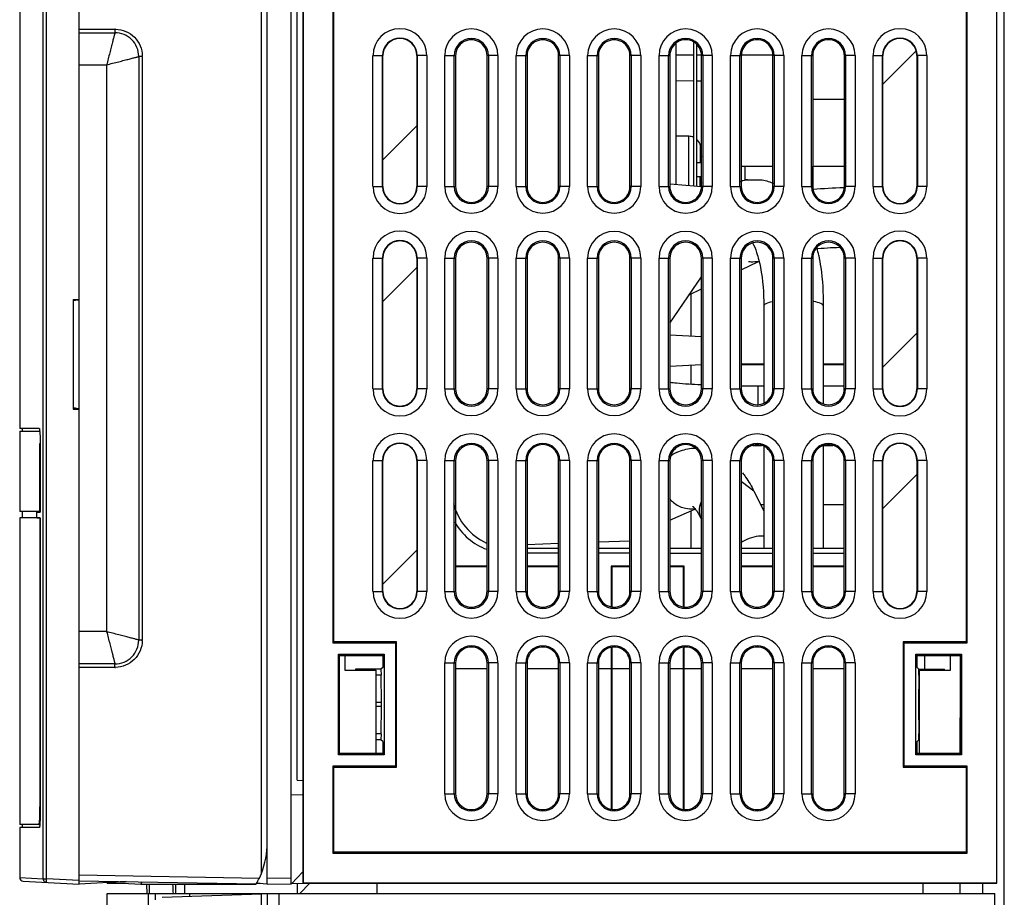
# Model space of a CAD drawing. Header units: millimetres. Extents: x 0 to 1300, y 0 to 1100.
# Tile 29 of 35: x 757 to 840, y 455 to 528. Entities that reach past the tile are written whole.
import ezdxf

# ---------------------------------------------------------------- set-up
doc = ezdxf.new("R2010")
doc.units = ezdxf.units.MM
doc.header["$LTSCALE"] = 71.703704
doc.layers.get('0').update_dxf_attribs({"linetype": 'CONTINUOUS'})
doc.layers.add('00_COMPONENTS', color=7, linetype='CONTINUOUS')

msp = doc.modelspace()

# ---------------------------------------------------------------- linework, layer by layer
at = {"color": 7, "linetype": 'CONTINUOUS'}
for p, q in [((813.973, 525.314), (812.473, 525.314)), ((814.626, 525.314), (814.223, 525.314)), ((820.626, 525.314), (817.991, 525.314)), ((826.638, 521.59), (823.979, 521.59)), ((817.973, 515.99), (820.638, 515.99)), ((823.979, 515.99), (826.638, 515.99)), ((817.973, 499.39), (819.873, 499.39)), ((817.973, 499.34), (819.873, 499.34)), ((824.873, 499.39), (826.634, 499.39)), ((824.873, 499.34), (826.634, 499.34)), ((819.873, 487.54), (819.616, 487.54)), ((826.634, 487.54), (824.873, 487.54)), ((833.373, 474.885), (833.373, 473.689))]:
    msp.add_line(p, q, dxfattribs=at)
at = {"layer": '00_COMPONENTS', "color": 7, "linetype": 'CONTINUOUS'}
for p, q in [((840.073, 389.99), (840.073, 684.99)), ((777.673, 456.592), (777.673, 634.69)), ((778.173, 455.69), (778.173, 634.69)), ((780.173, 455.725), (780.173, 634.69)), ((781.159, 634.77), (781.159, 455.77)), ((781.185, 634.744), (781.185, 455.796)), ((839.432, 455.796), (839.432, 634.744)), ((839.459, 455.77), (839.459, 634.77)), ((780.673, 464.412), (780.673, 633.846)), ((762.373, 455.69), (762.373, 545.69)), ((757.373, 544.844), (757.373, 493.943)), ((783.671, 540.085), (783.671, 475.955)), ((836.946, 475.955), (836.946, 540.085)), ((783.759, 476.043), (783.759, 539.997)), ((836.859, 539.997), (836.859, 476.043)), ((762.373, 527.19), (765.373, 527.19)), ((812.473, 526.303), (812.473, 514.462)), ((813.973, 526.388), (813.973, 514.331)), ((814.223, 526.202), (814.223, 514.309)), ((767.373, 525.19), (767.373, 476.19)), ((787.88, 514.27), (787.88, 525.27)), ((790.737, 525.27), (790.737, 514.27)), ((793.984, 525.26), (793.984, 514.28)), ((796.634, 514.28), (796.634, 525.26)), ((799.984, 525.26), (799.984, 514.28)), ((802.634, 514.28), (802.634, 525.26)), ((805.984, 525.26), (805.984, 514.28)), ((808.634, 514.28), (808.634, 525.26)), ((811.979, 525.26), (811.979, 514.28)), ((814.638, 514.28), (814.638, 525.26)), ((817.979, 525.26), (817.979, 514.28)), ((820.638, 514.28), (820.638, 525.26)), ((823.979, 525.26), (823.979, 514.28)), ((826.638, 514.28), (826.638, 525.26)), ((829.88, 514.27), (829.88, 525.27)), ((832.737, 525.27), (832.737, 514.27)), ((812.473, 523.186), (813.973, 523.16)), ((814.223, 523.156), (814.638, 523.149)), ((813.571, 518.49), (812.473, 518.49)), ((814.558, 517.69), (814.515, 517.817)), ((814.569, 517.651), (814.558, 517.69)), ((814.599, 517.541), (814.569, 517.651)), ((814.638, 517.397), (814.599, 517.541)), ((814.223, 516.29), (814.635, 516.29)), ((814.638, 516.708), (814.559, 516.708)), ((818.273, 515.99), (818.273, 514.846)), ((823.989, 514.28), (823.989, 515.99)), ((811.999, 514.504), (814.637, 514.273)), ((814.635, 515.09), (814.223, 515.09)), ((814.638, 514.671), (814.559, 514.671)), ((817.979, 514.776), (818.507, 514.846)), ((818.507, 514.846), (819.741, 514.824)), ((823.956, 514.016), (824.003, 514.02)), ((787.88, 497.27), (787.88, 508.27)), ((790.737, 508.27), (790.737, 497.27)), ((793.984, 508.26), (793.984, 497.28)), ((796.634, 497.28), (796.634, 508.26)), ((799.984, 508.26), (799.984, 497.28)), ((802.634, 497.28), (802.634, 508.26)), ((805.984, 508.26), (805.984, 497.28)), ((808.634, 497.28), (808.634, 508.26)), ((811.984, 508.26), (811.984, 497.28)), ((814.634, 497.28), (814.634, 508.26)), ((817.984, 508.26), (817.984, 497.28)), ((817.984, 507.277), (819.435, 507.974)), ((820.634, 497.28), (820.634, 508.26)), ((823.984, 508.26), (823.984, 497.28)), ((826.634, 497.28), (826.634, 508.26)), ((829.88, 497.27), (829.88, 508.27)), ((832.737, 508.27), (832.737, 497.27)), ((811.984, 502.795), (814.634, 506.694)), ((813.601, 505.174), (814.634, 505.67)), ((761.873, 504.795), (762.373, 504.796)), ((761.873, 504.795), (761.873, 495.584)), ((762.02, 504.69), (761.873, 504.69)), ((762.198, 504.744), (762.373, 504.744)), ((813.773, 501.723), (813.773, 505.257)), ((762.328, 504.212), (762.328, 496.167)), ((762.373, 504.212), (762.328, 504.212)), ((819.873, 504.243), (819.873, 496.108)), ((824.873, 504.243), (824.873, 496.046)), ((811.984, 501.817), (814.634, 501.678)), ((814.634, 499.301), (811.984, 499.162)), ((813.773, 497.691), (813.773, 499.256)), ((819.373, 497.527), (819.873, 497.527)), ((824.873, 497.527), (826.634, 497.527)), ((761.873, 495.69), (762.02, 495.69)), ((761.873, 495.584), (762.373, 495.583)), ((762.198, 495.636), (762.373, 495.635)), ((762.373, 496.167), (762.328, 496.167)), ((757.398, 493.943), (757.373, 493.943)), ((757.373, 493.74), (757.373, 486.99)), ((757.373, 493.74), (759.056, 493.74)), ((759.021, 493.943), (757.398, 493.943)), ((757.573, 493.94), (757.573, 493.74)), ((759.078, 486.99), (759.078, 492.692)), ((759.092, 492.692), (759.092, 486.936)), ((819.373, 492.527), (819.676, 492.527)), ((819.873, 492.431), (819.873, 483.89)), ((824.873, 492.527), (825.676, 492.527)), ((824.873, 492.494), (824.873, 483.89)), ((787.88, 480.27), (787.88, 491.27)), ((790.737, 491.27), (790.737, 480.27)), ((793.984, 491.26), (793.984, 480.28)), ((796.634, 480.28), (796.634, 491.26)), ((799.984, 491.26), (799.984, 480.28)), ((802.634, 480.28), (802.634, 491.26)), ((805.984, 491.26), (805.984, 480.28)), ((808.634, 480.28), (808.634, 491.26)), ((811.984, 491.26), (811.984, 480.28)), ((812.093, 491.753), (812.595, 491.968)), ((814.634, 480.28), (814.634, 491.26)), ((817.984, 491.26), (817.984, 480.28)), ((820.634, 480.28), (820.634, 491.26)), ((823.984, 491.26), (823.984, 480.28)), ((826.634, 480.28), (826.634, 491.26)), ((829.88, 480.27), (829.88, 491.27)), ((832.737, 491.27), (832.737, 480.27)), ((819.041, 488.692), (819.873, 487.025)), ((811.984, 486.266), (814.082, 487.166)), ((759.078, 486.99), (757.373, 486.99)), ((757.373, 486.44), (757.373, 460.69)), ((759.078, 486.44), (757.373, 486.44)), ((757.573, 486.99), (757.573, 486.44)), ((758.818, 486.443), (758.818, 486.936)), ((758.818, 486.936), (759.092, 486.936)), ((758.818, 486.443), (759.092, 486.443)), ((759.078, 486.44), (759.078, 462.19)), ((759.092, 486.443), (759.092, 461.687)), ((813.773, 483.89), (813.773, 487.033)), ((814.568, 486.458), (814.634, 486.325)), ((799.984, 484.224), (802.634, 484.317)), ((799.984, 483.89), (802.634, 483.89)), ((805.984, 484.434), (808.634, 484.526)), ((805.984, 483.89), (808.634, 483.89)), ((811.984, 483.89), (814.634, 483.89)), ((817.984, 483.89), (820.634, 483.89)), ((823.984, 483.89), (826.634, 483.89)), ((799.984, 483.514), (802.634, 483.51)), ((805.984, 483.505), (808.634, 483.501)), ((811.984, 483.495), (814.634, 483.491)), ((817.984, 483.486), (820.634, 483.482)), ((823.984, 483.477), (826.634, 483.473)), ((796.634, 482.39), (793.984, 482.39)), ((796.634, 482.346), (793.984, 482.346)), ((802.634, 482.39), (799.984, 482.39)), ((802.634, 482.346), (799.984, 482.346)), ((808.634, 482.39), (807.063, 482.39)), ((807.063, 482.39), (807.063, 478.978)), ((808.634, 482.346), (807.107, 482.346)), ((807.107, 482.346), (807.107, 478.978)), ((813.183, 482.39), (811.984, 482.39)), ((813.14, 482.346), (811.984, 482.346)), ((813.14, 478.978), (813.14, 482.346)), ((813.183, 478.978), (813.183, 482.39)), ((820.634, 482.39), (817.984, 482.39)), ((820.634, 482.346), (817.984, 482.346)), ((826.634, 482.39), (823.984, 482.39)), ((826.634, 482.346), (823.984, 482.346)), ((783.759, 476.043), (783.671, 475.955)), ((783.671, 475.955), (788.944, 475.955)), ((789.031, 476.043), (783.759, 476.043)), ((789.031, 476.043), (788.944, 475.955)), ((788.944, 475.955), (788.944, 465.585)), ((789.031, 465.497), (789.031, 476.043)), ((807.063, 475.562), (807.063, 461.978)), ((807.107, 475.562), (807.107, 461.978)), ((813.14, 461.978), (813.14, 475.562)), ((813.183, 461.978), (813.183, 475.562)), ((836.859, 476.043), (831.586, 476.043)), ((831.586, 476.043), (831.674, 475.955)), ((831.586, 476.043), (831.586, 465.497)), ((831.674, 475.955), (836.946, 475.955)), ((831.674, 465.585), (831.674, 475.955)), ((836.859, 476.043), (836.946, 475.955)), ((784.243, 474.885), (784.139, 474.99)), ((784.139, 466.55), (784.139, 474.99)), ((784.139, 474.99), (787.979, 474.99)), ((784.243, 466.655), (784.243, 474.885)), ((784.243, 474.885), (787.874, 474.885)), ((784.689, 474.885), (784.689, 473.655)), ((787.874, 474.885), (787.979, 474.99)), ((787.874, 474.885), (787.874, 473.885)), ((787.979, 474.99), (787.979, 466.55)), ((832.639, 474.99), (836.479, 474.99)), ((832.743, 474.885), (832.639, 474.99)), ((832.639, 466.55), (832.639, 474.99)), ((832.743, 474.885), (836.374, 474.885)), ((832.743, 473.885), (832.743, 474.885)), ((835.558, 473.655), (835.558, 474.885)), ((836.374, 474.885), (836.479, 474.99)), ((836.374, 474.885), (836.374, 466.655)), ((836.479, 474.99), (836.479, 466.55)), ((765.373, 474.19), (762.373, 474.19)), ((787.874, 473.885), (787.716, 473.728)), ((793.984, 474.26), (793.984, 463.28)), ((796.634, 463.28), (796.634, 474.26)), ((799.984, 474.26), (799.984, 463.28)), ((802.634, 463.28), (802.634, 474.26)), ((805.984, 474.26), (805.984, 463.28)), ((808.634, 463.28), (808.634, 474.26)), ((811.984, 474.26), (811.984, 463.28)), ((814.634, 463.28), (814.634, 474.26)), ((817.984, 474.26), (817.984, 463.28)), ((820.634, 463.28), (820.634, 474.26)), ((823.984, 474.26), (823.984, 463.28)), ((826.634, 463.28), (826.634, 474.26)), ((832.743, 473.885), (832.901, 473.728)), ((784.689, 473.655), (787.289, 473.655)), ((785.569, 473.728), (785.567, 473.689)), ((787.716, 473.728), (785.569, 473.728)), ((787.289, 473.655), (787.289, 466.655)), ((787.737, 473.228), (787.323, 473.228)), ((787.716, 473.728), (787.737, 473.228)), ((787.758, 470.944), (787.737, 473.228)), ((832.881, 473.228), (832.859, 470.944)), ((832.881, 473.228), (832.901, 473.728)), ((832.881, 473.228), (832.923, 473.228)), ((832.901, 473.728), (835.049, 473.728)), ((832.958, 473.655), (835.558, 473.655)), ((832.958, 466.655), (832.958, 473.655)), ((835.05, 473.689), (835.049, 473.728)), ((787.737, 468.312), (787.758, 470.596)), ((832.859, 470.596), (832.881, 468.312)), ((836.373, 466.655), (836.373, 469.663)), ((787.737, 468.312), (787.323, 468.312)), ((787.737, 468.312), (787.716, 467.812)), ((832.881, 468.312), (832.923, 468.312)), ((832.901, 467.812), (832.881, 468.312)), ((787.716, 467.812), (787.323, 467.812)), ((787.874, 467.655), (787.716, 467.812)), ((787.874, 467.655), (787.874, 466.655)), ((832.743, 467.655), (832.901, 467.812)), ((832.743, 466.655), (832.743, 467.655)), ((832.901, 467.812), (832.923, 467.812)), ((784.243, 466.655), (784.139, 466.55)), ((787.979, 466.55), (784.139, 466.55)), ((787.874, 466.655), (784.243, 466.655)), ((787.323, 466.69), (787.874, 466.69)), ((787.874, 466.655), (787.979, 466.55)), ((832.743, 466.655), (832.639, 466.55)), ((836.479, 466.55), (832.639, 466.55)), ((832.743, 466.69), (832.923, 466.69)), ((836.374, 466.655), (832.743, 466.655)), ((836.374, 466.655), (836.479, 466.55)), ((783.759, 465.497), (783.671, 465.585)), ((788.944, 465.585), (783.671, 465.585)), ((783.671, 465.585), (783.671, 458.282)), ((783.759, 465.497), (789.031, 465.497)), ((783.759, 458.37), (783.759, 465.497)), ((789.031, 465.497), (788.944, 465.585)), ((831.586, 465.497), (831.674, 465.585)), ((831.586, 465.497), (836.859, 465.497)), ((836.946, 465.585), (831.674, 465.585)), ((836.859, 465.497), (836.946, 465.585)), ((836.859, 465.497), (836.859, 458.37)), ((836.946, 458.282), (836.946, 465.585)), ((780.673, 464.412), (781.159, 464.403)), ((781.159, 463.155), (780.173, 463.19)), ((759.063, 460.69), (757.373, 460.69)), ((757.573, 460.69), (757.573, 460.44)), ((757.373, 460.436), (757.373, 456.235)), ((757.398, 460.436), (757.373, 460.436)), ((759.021, 460.436), (757.398, 460.436)), ((783.759, 458.37), (783.671, 458.282)), ((783.671, 458.282), (836.946, 458.282)), ((836.859, 458.37), (783.759, 458.37)), ((836.859, 458.37), (836.946, 458.282)), ((777.504, 456.201), (777.673, 456.592)), ((781.159, 456.726), (780.207, 455.725)), ((757.658, 455.937), (762.373, 455.69)), ((762.373, 455.965), (777.245, 455.706)), ((766.321, 455.896), (762.373, 455.69)), ((764.717, 455.812), (764.717, 455.731)), ((766.244, 455.731), (764.717, 455.731)), ((764.966, 455.825), (767.558, 455.69)), ((767.625, 455.874), (767.558, 455.69)), ((767.558, 455.69), (777.236, 455.69)), ((768.073, 454.887), (768.051, 455.69)), ((773.373, 455.69), (773.373, 455.773)), ((778.138, 455.692), (777.248, 455.755)), ((777.581, 455.731), (777.259, 455.731)), ((778.173, 455.69), (780.173, 455.725)), ((781.739, 455.752), (780.207, 455.725)), ((780.673, 455.731), (780.673, 454.89)), ((780.892, 454.89), (781.757, 455.77)), ((781.159, 455.77), (781.185, 455.796)), ((781.159, 455.77), (839.459, 455.77)), ((781.185, 455.796), (839.432, 455.796)), ((787.359, 455.77), (787.361, 454.89)), ((833.257, 454.89), (833.259, 455.77)), ((836.373, 454.89), (836.373, 455.77)), ((838.273, 454.89), (838.273, 455.77)), ((839.459, 455.77), (839.432, 455.796)), ((764.715, 405.89), (764.715, 454.89)), ((764.715, 454.89), (839.273, 454.89)), ((769.352, 454.581), (777.675, 454.872)), ((777.675, 402.89), (777.675, 454.872)), ((778.175, 403.69), (778.175, 454.89)), ((839.273, 389.99), (839.273, 454.89))]:
    msp.add_line(p, q, dxfattribs=at)
at = {"layer": '00_COMPONENTS', "color": 9, "linetype": 'CONTINUOUS'}
for p, q in [((759.347, 456.133), (759.347, 544.946)), ((759.631, 456.133), (759.631, 544.946)), ((762.373, 527.49), (765.373, 527.489)), ((765.373, 527.489), (765.373, 527.19)), ((767.673, 525.19), (767.373, 525.19)), ((767.673, 525.19), (767.673, 476.19)), ((787.048, 514.27), (787.048, 525.27)), ((787.048, 525.27), (787.88, 525.27)), ((787.848, 514.27), (787.848, 525.27)), ((791.569, 525.27), (790.737, 525.27)), ((790.769, 525.27), (790.769, 514.27)), ((791.569, 525.27), (791.569, 514.27)), ((793.076, 514.27), (793.076, 525.27)), ((793.076, 525.27), (793.873, 525.27)), ((793.873, 514.27), (793.873, 525.27)), ((793.873, 525.27), (793.984, 525.26)), ((796.745, 525.27), (796.634, 525.26)), ((796.745, 525.27), (796.745, 514.27)), ((797.542, 525.27), (796.745, 525.27)), ((797.542, 525.27), (797.542, 514.27)), ((799.076, 514.27), (799.076, 525.27)), ((799.076, 525.27), (799.873, 525.27)), ((799.873, 514.27), (799.873, 525.27)), ((799.873, 525.27), (799.984, 525.26)), ((802.745, 525.27), (802.634, 525.26)), ((802.745, 525.27), (802.745, 514.27)), ((803.542, 525.27), (802.745, 525.27)), ((803.542, 525.27), (803.542, 514.27)), ((805.076, 514.27), (805.076, 525.27)), ((805.076, 525.27), (805.873, 525.27)), ((805.873, 514.27), (805.873, 525.27)), ((805.873, 525.27), (805.984, 525.26)), ((808.745, 525.27), (808.634, 525.26)), ((808.745, 525.27), (808.745, 514.27)), ((809.542, 525.27), (808.745, 525.27)), ((809.542, 525.27), (809.542, 514.27)), ((811.076, 514.27), (811.076, 525.27)), ((811.076, 525.27), (811.873, 525.27)), ((811.873, 514.27), (811.873, 525.27)), ((811.873, 525.27), (811.979, 525.26)), ((814.745, 525.27), (814.638, 525.26)), ((814.745, 525.27), (814.745, 514.27)), ((815.542, 525.27), (814.745, 525.27)), ((815.542, 525.27), (815.542, 514.27)), ((817.076, 514.27), (817.076, 525.27)), ((817.076, 525.27), (817.873, 525.27)), ((817.873, 514.27), (817.873, 525.27)), ((817.873, 525.27), (817.979, 525.26)), ((820.745, 525.27), (820.638, 525.26)), ((820.745, 525.27), (820.745, 514.27)), ((821.542, 525.27), (820.745, 525.27)), ((821.542, 525.27), (821.542, 514.27)), ((823.076, 514.27), (823.076, 525.27)), ((823.076, 525.27), (823.873, 525.27)), ((823.873, 514.27), (823.873, 525.27)), ((823.873, 525.27), (823.979, 525.26)), ((826.745, 525.27), (826.638, 525.26)), ((826.745, 525.27), (826.745, 514.27)), ((827.542, 525.27), (826.745, 525.27)), ((827.542, 525.27), (827.542, 514.27)), ((829.048, 514.27), (829.048, 525.27)), ((829.048, 525.27), (829.88, 525.27)), ((829.848, 514.27), (829.848, 525.27)), ((833.569, 525.27), (832.737, 525.27)), ((832.769, 525.27), (832.769, 514.27)), ((833.569, 525.27), (833.569, 514.27)), ((762.373, 524.49), (764.673, 524.49)), ((764.673, 524.49), (764.673, 476.89)), ((813.571, 514.366), (813.571, 518.49)), ((814.515, 517.817), (814.515, 516.29)), ((814.569, 516.799), (814.638, 516.799)), ((814.515, 514.283), (814.515, 515.09)), ((814.569, 514.58), (814.638, 514.58)), ((787.048, 514.27), (787.88, 514.27)), ((791.569, 514.27), (790.737, 514.27)), ((793.076, 514.27), (793.873, 514.27)), ((793.873, 514.27), (793.984, 514.28)), ((796.745, 514.27), (796.634, 514.28)), ((797.542, 514.27), (796.745, 514.27)), ((799.076, 514.27), (799.873, 514.27)), ((799.873, 514.27), (799.984, 514.28)), ((802.745, 514.27), (802.634, 514.28)), ((803.542, 514.27), (802.745, 514.27)), ((805.076, 514.27), (805.873, 514.27)), ((805.873, 514.27), (805.984, 514.28)), ((808.745, 514.27), (808.634, 514.28)), ((809.542, 514.27), (808.745, 514.27)), ((811.076, 514.27), (811.873, 514.27)), ((811.873, 514.27), (811.979, 514.28)), ((814.745, 514.27), (814.638, 514.28)), ((815.542, 514.27), (814.745, 514.27)), ((817.076, 514.27), (817.873, 514.27)), ((817.873, 514.27), (817.979, 514.28)), ((820.745, 514.27), (820.638, 514.28)), ((821.542, 514.27), (820.745, 514.27)), ((823.076, 514.27), (823.873, 514.27)), ((823.873, 514.27), (823.979, 514.28)), ((826.745, 514.27), (826.638, 514.28)), ((827.542, 514.27), (826.745, 514.27)), ((829.048, 514.27), (829.88, 514.27)), ((833.569, 514.27), (832.737, 514.27)), ((787.048, 497.27), (787.048, 508.27)), ((787.048, 508.27), (787.88, 508.27)), ((787.848, 497.27), (787.848, 508.27)), ((791.569, 508.27), (790.737, 508.27)), ((790.769, 508.27), (790.769, 497.27)), ((791.569, 508.27), (791.569, 497.27)), ((793.076, 497.27), (793.076, 508.27)), ((793.076, 508.27), (793.873, 508.27)), ((793.873, 497.27), (793.873, 508.27)), ((793.873, 508.27), (793.984, 508.26)), ((796.745, 508.27), (796.634, 508.26)), ((796.745, 508.27), (796.745, 497.27)), ((797.542, 508.27), (796.745, 508.27)), ((797.542, 508.27), (797.542, 497.27)), ((799.076, 497.27), (799.076, 508.27)), ((799.076, 508.27), (799.873, 508.27)), ((799.873, 497.27), (799.873, 508.27)), ((799.873, 508.27), (799.984, 508.26)), ((802.745, 508.27), (802.634, 508.26)), ((802.745, 508.27), (802.745, 497.27)), ((803.542, 508.27), (802.745, 508.27)), ((803.542, 508.27), (803.542, 497.27)), ((805.076, 497.27), (805.076, 508.27)), ((805.076, 508.27), (805.873, 508.27)), ((805.873, 497.27), (805.873, 508.27)), ((805.873, 508.27), (805.984, 508.26)), ((808.745, 508.27), (808.634, 508.26)), ((808.745, 508.27), (808.745, 497.27)), ((809.542, 508.27), (808.745, 508.27)), ((809.542, 508.27), (809.542, 497.27)), ((811.076, 497.27), (811.076, 508.27)), ((811.076, 508.27), (811.873, 508.27)), ((811.873, 497.27), (811.873, 508.27)), ((811.873, 508.27), (811.984, 508.26)), ((814.745, 508.27), (814.634, 508.26)), ((814.745, 508.27), (814.745, 497.27)), ((815.542, 508.27), (814.745, 508.27)), ((815.542, 508.27), (815.542, 497.27)), ((817.076, 508.27), (817.873, 508.27)), ((817.076, 497.27), (817.076, 508.27)), ((817.873, 508.27), (817.984, 508.26)), ((817.873, 497.27), (817.873, 508.27)), ((820.745, 508.27), (820.634, 508.26)), ((821.542, 508.27), (820.745, 508.27)), ((820.745, 508.27), (820.745, 497.27)), ((821.542, 508.27), (821.542, 497.27)), ((823.076, 508.27), (823.873, 508.27)), ((823.076, 497.27), (823.076, 508.27)), ((823.873, 508.27), (823.984, 508.26)), ((823.873, 497.27), (823.873, 508.27)), ((826.745, 508.27), (826.634, 508.26)), ((827.542, 508.27), (826.745, 508.27)), ((826.745, 508.27), (826.745, 497.27)), ((827.542, 508.27), (827.542, 497.27)), ((829.048, 508.27), (829.88, 508.27)), ((829.048, 497.27), (829.048, 508.27)), ((829.848, 497.27), (829.848, 508.27)), ((833.569, 508.27), (832.737, 508.27)), ((832.769, 508.27), (832.769, 497.27)), ((833.569, 508.27), (833.569, 497.27)), ((787.048, 497.27), (787.88, 497.27)), ((791.569, 497.27), (790.737, 497.27)), ((793.076, 497.27), (793.873, 497.27)), ((793.873, 497.27), (793.984, 497.28)), ((796.745, 497.27), (796.634, 497.28)), ((797.542, 497.27), (796.745, 497.27)), ((799.076, 497.27), (799.873, 497.27)), ((799.873, 497.27), (799.984, 497.28)), ((802.745, 497.27), (802.634, 497.28)), ((803.542, 497.27), (802.745, 497.27)), ((805.076, 497.27), (805.873, 497.27)), ((805.873, 497.27), (805.984, 497.28)), ((808.745, 497.27), (808.634, 497.28)), ((809.542, 497.27), (808.745, 497.27)), ((811.076, 497.27), (811.873, 497.27)), ((811.873, 497.27), (811.984, 497.28)), ((814.745, 497.27), (814.634, 497.28)), ((815.542, 497.27), (814.745, 497.27)), ((817.076, 497.27), (817.873, 497.27)), ((817.873, 497.27), (817.984, 497.28)), ((819.373, 497.527), (819.373, 495.978)), ((820.745, 497.27), (820.634, 497.28)), ((821.542, 497.27), (820.745, 497.27)), ((823.076, 497.27), (823.873, 497.27)), ((823.873, 497.27), (823.984, 497.28)), ((826.745, 497.27), (826.634, 497.28)), ((827.542, 497.27), (826.745, 497.27)), ((829.048, 497.27), (829.88, 497.27)), ((833.569, 497.27), (832.737, 497.27)), ((819.373, 492.562), (819.373, 492.527)), ((787.048, 480.27), (787.048, 491.27)), ((787.048, 491.27), (787.88, 491.27)), ((787.848, 480.27), (787.848, 491.27)), ((791.569, 491.27), (790.737, 491.27)), ((790.769, 491.27), (790.769, 480.27)), ((791.569, 491.27), (791.569, 480.27)), ((793.076, 480.27), (793.076, 491.27)), ((793.076, 491.27), (793.873, 491.27)), ((793.873, 480.27), (793.873, 491.27)), ((793.873, 491.27), (793.984, 491.26)), ((796.745, 491.27), (796.634, 491.26)), ((796.745, 491.27), (796.745, 480.27)), ((797.542, 491.27), (796.745, 491.27)), ((797.542, 491.27), (797.542, 480.27)), ((799.076, 480.27), (799.076, 491.27)), ((799.076, 491.27), (799.873, 491.27)), ((799.873, 480.27), (799.873, 491.27)), ((799.873, 491.27), (799.984, 491.26)), ((802.745, 491.27), (802.634, 491.26)), ((802.745, 491.27), (802.745, 480.27)), ((803.542, 491.27), (802.745, 491.27)), ((803.542, 491.27), (803.542, 480.27)), ((805.076, 491.27), (805.873, 491.27)), ((805.076, 480.27), (805.076, 491.27)), ((805.873, 491.27), (805.984, 491.26)), ((805.873, 480.27), (805.873, 491.27)), ((808.745, 491.27), (808.634, 491.26)), ((809.542, 491.27), (808.745, 491.27)), ((808.745, 491.27), (808.745, 480.27)), ((809.542, 491.27), (809.542, 480.27)), ((811.076, 491.27), (811.873, 491.27)), ((811.076, 480.27), (811.076, 491.27)), ((811.873, 491.27), (811.984, 491.26)), ((811.873, 480.27), (811.873, 491.27)), ((814.745, 491.27), (814.634, 491.26)), ((815.542, 491.27), (814.745, 491.27)), ((814.745, 491.27), (814.745, 480.27)), ((815.542, 491.27), (815.542, 480.27)), ((817.076, 491.27), (817.873, 491.27)), ((817.076, 480.27), (817.076, 491.27)), ((817.873, 491.27), (817.984, 491.26)), ((817.873, 480.27), (817.873, 491.27)), ((820.745, 491.27), (820.634, 491.26)), ((821.542, 491.27), (820.745, 491.27)), ((820.745, 491.27), (820.745, 480.27)), ((821.542, 491.27), (821.542, 480.27)), ((823.076, 491.27), (823.873, 491.27)), ((823.076, 480.27), (823.076, 491.27)), ((823.873, 491.27), (823.984, 491.26)), ((823.873, 480.27), (823.873, 491.27)), ((826.745, 491.27), (826.634, 491.26)), ((827.542, 491.27), (826.745, 491.27)), ((826.745, 491.27), (826.745, 480.27)), ((827.542, 491.27), (827.542, 480.27)), ((829.048, 491.27), (829.88, 491.27)), ((829.048, 480.27), (829.048, 491.27)), ((829.848, 480.27), (829.848, 491.27)), ((833.569, 491.27), (832.737, 491.27)), ((832.769, 491.27), (832.769, 480.27)), ((833.569, 491.27), (833.569, 480.27)), ((819.041, 488.692), (818.088, 489.429)), ((787.048, 480.27), (787.88, 480.27)), ((791.569, 480.27), (790.737, 480.27)), ((793.076, 480.27), (793.873, 480.27)), ((793.873, 480.27), (793.984, 480.28)), ((796.745, 480.27), (796.634, 480.28)), ((797.542, 480.27), (796.745, 480.27)), ((799.076, 480.27), (799.873, 480.27)), ((799.873, 480.27), (799.984, 480.28)), ((802.745, 480.27), (802.634, 480.28)), ((803.542, 480.27), (802.745, 480.27)), ((805.076, 480.27), (805.873, 480.27)), ((805.873, 480.27), (805.984, 480.28)), ((808.745, 480.27), (808.634, 480.28)), ((809.542, 480.27), (808.745, 480.27)), ((811.076, 480.27), (811.873, 480.27)), ((811.873, 480.27), (811.984, 480.28)), ((814.745, 480.27), (814.634, 480.28)), ((815.542, 480.27), (814.745, 480.27)), ((817.076, 480.27), (817.873, 480.27)), ((817.873, 480.27), (817.984, 480.28)), ((820.745, 480.27), (820.634, 480.28)), ((821.542, 480.27), (820.745, 480.27)), ((823.076, 480.27), (823.873, 480.27)), ((823.873, 480.27), (823.984, 480.28)), ((826.745, 480.27), (826.634, 480.28)), ((827.542, 480.27), (826.745, 480.27)), ((829.048, 480.27), (829.88, 480.27)), ((833.569, 480.27), (832.737, 480.27)), ((764.673, 476.89), (762.373, 476.89)), ((767.673, 476.19), (767.373, 476.19)), ((765.373, 473.89), (762.373, 473.89)), ((765.373, 473.89), (765.373, 474.19)), ((793.076, 474.27), (793.873, 474.27)), ((793.076, 463.27), (793.076, 474.27)), ((793.873, 474.27), (793.984, 474.26)), ((793.873, 463.27), (793.873, 474.27)), ((796.745, 474.27), (796.634, 474.26)), ((797.542, 474.27), (796.745, 474.27)), ((796.745, 474.27), (796.745, 463.27)), ((797.542, 474.27), (797.542, 463.27)), ((799.076, 474.27), (799.873, 474.27)), ((799.076, 463.27), (799.076, 474.27)), ((799.873, 474.27), (799.984, 474.26)), ((799.873, 463.27), (799.873, 474.27)), ((802.745, 474.27), (802.634, 474.26)), ((803.542, 474.27), (802.745, 474.27)), ((802.745, 474.27), (802.745, 463.27)), ((803.542, 474.27), (803.542, 463.27)), ((805.076, 474.27), (805.873, 474.27)), ((805.076, 463.27), (805.076, 474.27)), ((805.873, 474.27), (805.984, 474.26)), ((805.873, 463.27), (805.873, 474.27)), ((808.745, 474.27), (808.634, 474.26)), ((809.542, 474.27), (808.745, 474.27)), ((808.745, 474.27), (808.745, 463.27)), ((809.542, 474.27), (809.542, 463.27)), ((811.076, 474.27), (811.873, 474.27)), ((811.076, 463.27), (811.076, 474.27)), ((811.873, 474.27), (811.984, 474.26)), ((811.873, 463.27), (811.873, 474.27)), ((814.745, 474.27), (814.634, 474.26)), ((815.542, 474.27), (814.745, 474.27)), ((814.745, 474.27), (814.745, 463.27)), ((815.542, 474.27), (815.542, 463.27)), ((817.076, 474.27), (817.873, 474.27)), ((817.076, 463.27), (817.076, 474.27)), ((817.873, 474.27), (817.984, 474.26)), ((817.873, 463.27), (817.873, 474.27)), ((820.745, 474.27), (820.634, 474.26)), ((821.542, 474.27), (820.745, 474.27)), ((820.745, 474.27), (820.745, 463.27)), ((821.542, 474.27), (821.542, 463.27)), ((823.076, 474.27), (823.873, 474.27)), ((823.076, 463.27), (823.076, 474.27)), ((823.873, 474.27), (823.984, 474.26)), ((823.873, 463.27), (823.873, 474.27)), ((826.745, 474.27), (826.634, 474.26)), ((827.542, 474.27), (826.745, 474.27)), ((826.745, 474.27), (826.745, 463.27)), ((827.542, 474.27), (827.542, 463.27)), ((787.758, 470.944), (787.323, 470.944)), ((787.758, 470.596), (787.323, 470.596)), ((832.859, 470.944), (832.923, 470.944)), ((832.859, 470.596), (832.923, 470.596)), ((793.076, 463.27), (793.873, 463.27)), ((793.873, 463.27), (793.984, 463.28)), ((796.745, 463.27), (796.634, 463.28)), ((797.542, 463.27), (796.745, 463.27)), ((799.076, 463.27), (799.873, 463.27)), ((799.873, 463.27), (799.984, 463.28)), ((802.745, 463.27), (802.634, 463.28)), ((803.542, 463.27), (802.745, 463.27)), ((805.076, 463.27), (805.873, 463.27)), ((805.873, 463.27), (805.984, 463.28)), ((808.745, 463.27), (808.634, 463.28)), ((809.542, 463.27), (808.745, 463.27)), ((811.076, 463.27), (811.873, 463.27)), ((811.873, 463.27), (811.984, 463.28)), ((814.745, 463.27), (814.634, 463.28)), ((815.542, 463.27), (814.745, 463.27)), ((817.076, 463.27), (817.873, 463.27)), ((817.873, 463.27), (817.984, 463.28)), ((820.745, 463.27), (820.634, 463.28)), ((821.542, 463.27), (820.745, 463.27)), ((823.076, 463.27), (823.873, 463.27)), ((823.873, 463.27), (823.984, 463.28)), ((826.745, 463.27), (826.634, 463.28)), ((827.542, 463.27), (826.745, 463.27)), ((757.373, 456.236), (759.347, 456.133)), ((759.347, 456.133), (759.631, 456.133)), ((762.373, 455.989), (759.631, 456.133)), ((762.373, 456.465), (777.504, 456.201)), ((770.502, 454.895), (770.484, 455.69)), ((771.254, 454.89), (771.235, 455.69)), ((778.173, 456.19), (780.173, 456.225)), ((768.167, 454.89), (768.167, 452.942)), ((768.777, 454.367), (768.777, 454.89)), ((771.667, 454.662), (771.667, 454.89)), ((779.175, 404.89), (779.175, 454.89))]:
    msp.add_line(p, q, dxfattribs=at)
at = {"layer": '00_COMPONENTS', "color": 2, "linetype": 'CONTINUOUS'}
for p, q in [((829.88, 522.868), (832.676, 525.664)), ((787.88, 516.506), (790.737, 519.363)), ((831.838, 512.946), (832.62, 513.728)), ((787.88, 504.627), (790.737, 507.484)), ((829.88, 499.109), (832.737, 501.966)), ((829.88, 487.23), (832.737, 490.087)), ((787.88, 480.868), (790.737, 483.725))]:
    msp.add_line(p, q, dxfattribs=at)
at = {"layer": '00_COMPONENTS', "color": 4, "linetype": 'CONTINUOUS'}
for p, q in [((796.634, 473.77), (793.984, 473.77)), ((802.634, 473.77), (799.984, 473.77)), ((808.634, 473.77), (805.984, 473.77)), ((814.634, 473.77), (811.984, 473.77)), ((820.634, 473.77), (817.984, 473.77)), ((826.634, 473.77), (823.984, 473.77))]:
    msp.add_line(p, q, dxfattribs=at)
at = {"layer": '00_COMPONENTS', "color": 9, "linetype": 'CONTINUOUS'}
for centre, radius, start, end in [((765.373, 525.235), 2.254, 88.5088, 89.98241), ((789.309, 525.27), 2.26, 0, 180), ((795.309, 525.27), 2.233, 0.00125, 179.99875), ((801.309, 525.27), 2.233, 0.00125, 179.99875), ((807.309, 525.27), 2.233, 0.00125, 179.99875), ((813.309, 525.27), 2.233, 0.00198, 179.99802), ((819.309, 525.27), 2.233, 0.00198, 179.99802), ((825.309, 525.27), 2.233, 0.00198, 179.99802), ((831.309, 525.27), 2.26, 0, 180), ((789.309, 525.27), 1.46, 0, 180), ((795.309, 525.27), 1.436, 0.00168, 179.99832), ((801.309, 525.27), 1.436, 0.00168, 179.99832), ((807.309, 525.27), 1.436, 0.00168, 179.99832), ((813.309, 525.27), 1.436, 0.00266, 179.99734), ((819.309, 525.27), 1.436, 0.00266, 179.99734), ((825.309, 525.27), 1.436, 0.00266, 179.99734), ((831.309, 525.27), 1.46, 0, 180), ((765.387, 525.189), 2.286, 0.00397, 1.17999), ((818.8, 512.729), 2.139, 113.10492, 116.66037), ((818.785, 512.762), 2.102, 97.61703, 113.09921), ((789.309, 514.27), 2.26, 180, 360), ((789.309, 514.27), 1.46, 180, 360), ((795.309, 514.27), 2.233, 180.00125, 359.99875), ((795.309, 514.27), 1.436, 180.00168, 359.99832), ((801.309, 514.27), 2.233, 180.00125, 359.99875), ((801.309, 514.27), 1.436, 180.00168, 359.99832), ((807.309, 514.27), 2.233, 180.00125, 359.99875), ((807.309, 514.27), 1.436, 180.00168, 359.99832), ((813.309, 514.27), 2.233, 180.00198, 359.99802), ((813.309, 514.27), 1.436, 180.00266, 359.99734), ((819.309, 514.27), 2.233, 180.00198, 359.99802), ((819.309, 514.27), 1.436, 180.00266, 359.99734), ((825.309, 514.27), 2.233, 180.00198, 359.99802), ((825.309, 514.27), 1.436, 180.00266, 359.99734), ((831.309, 514.27), 2.26, 180, 360), ((831.309, 514.27), 1.46, 180, 360), ((789.309, 508.27), 2.26, 0, 180), ((795.309, 508.27), 2.233, 0.00125, 179.99875), ((801.309, 508.27), 2.233, 0.00125, 179.99875), ((807.309, 508.27), 2.233, 0.00125, 179.99875), ((813.309, 508.27), 2.233, 0.00125, 179.99875), ((819.309, 508.27), 2.233, 0.00125, 179.99875), ((825.309, 508.27), 2.233, 0.00125, 179.99875), ((831.309, 508.27), 2.26, 0, 180), ((789.309, 508.27), 1.46, 0, 180), ((795.309, 508.27), 1.436, 0.00168, 179.99832), ((801.309, 508.27), 1.436, 0.00168, 179.99832), ((807.309, 508.27), 1.436, 0.00168, 179.99832), ((813.309, 508.27), 1.436, 0.00168, 179.99832), ((819.309, 508.27), 1.436, 0.00168, 179.99832), ((825.309, 508.27), 1.436, 0.00168, 179.99832), ((831.309, 508.27), 1.46, 0, 180), ((789.309, 497.27), 2.26, 180, 360), ((789.309, 497.27), 1.46, 180, 360), ((795.309, 497.27), 2.233, 180.00125, 359.99875), ((795.309, 497.27), 1.436, 180.00168, 359.99832), ((801.309, 497.27), 2.233, 180.00125, 359.99875), ((801.309, 497.27), 1.436, 180.00168, 359.99832), ((807.309, 497.27), 2.233, 180.00125, 359.99875), ((807.309, 497.27), 1.436, 180.00168, 359.99832), ((813.309, 497.27), 2.233, 180.00125, 359.99875), ((813.309, 497.27), 1.436, 180.00168, 359.99832), ((819.309, 497.27), 2.233, 180.00125, 359.99875), ((819.309, 497.27), 1.436, 180.00168, 359.99832), ((825.309, 497.27), 2.233, 180.00125, 359.99875), ((825.309, 497.27), 1.436, 180.00168, 359.99832), ((831.309, 497.27), 2.26, 180, 360), ((831.309, 497.27), 1.46, 180, 360), ((789.309, 491.27), 2.26, 0, 180), ((795.309, 491.27), 2.233, 0.00125, 179.99875), ((801.309, 491.27), 2.233, 0.00125, 179.99875), ((807.309, 491.27), 2.233, 0.00125, 179.99875), ((813.309, 491.27), 2.233, 0.00125, 179.99875), ((819.309, 491.27), 2.233, 0.00125, 179.99875), ((825.309, 491.27), 2.233, 0.00125, 179.99875), ((831.309, 491.27), 2.26, 0, 180), ((789.309, 491.27), 1.46, 0, 180), ((795.309, 491.27), 1.436, 0.00168, 179.99832), ((801.309, 491.27), 1.436, 0.00168, 179.99832), ((807.309, 491.27), 1.436, 0.00168, 179.99832), ((813.309, 491.27), 1.436, 0.00168, 179.99832), ((819.309, 491.27), 1.436, 0.00168, 179.99832), ((825.309, 491.27), 1.436, 0.00168, 179.99832), ((831.309, 491.27), 1.46, 0, 180), ((817.527, 487.465), 2.042, 74.04939, 76.62349), ((813.752, 489.289), 2.082, 276.52537, 277.52455), ((789.309, 480.27), 2.26, 180, 360), ((789.309, 480.27), 1.46, 180, 360), ((795.309, 480.27), 2.233, 180.00125, 359.99875), ((795.309, 480.27), 1.436, 180.00168, 359.99832), ((801.309, 480.27), 2.233, 180.00125, 359.99875), ((801.309, 480.27), 1.436, 180.00168, 359.99832), ((807.309, 480.27), 2.233, 180.00125, 359.99875), ((807.309, 480.27), 1.436, 180.00168, 359.99832), ((813.309, 480.27), 2.233, 180.00125, 359.99875), ((813.309, 480.27), 1.436, 180.00168, 359.99832), ((819.309, 480.27), 2.233, 180.00125, 359.99875), ((819.309, 480.27), 1.436, 180.00168, 359.99832), ((825.309, 480.27), 2.233, 180.00125, 359.99875), ((825.309, 480.27), 1.436, 180.00168, 359.99832), ((831.309, 480.27), 2.26, 180, 360), ((831.309, 480.27), 1.46, 180, 360), ((795.309, 474.27), 2.233, 0.00125, 179.99875), ((801.309, 474.27), 2.233, 0.00125, 179.99875), ((807.309, 474.27), 2.233, 0.00125, 179.99875), ((813.309, 474.27), 2.233, 0.00125, 179.99875), ((819.309, 474.27), 2.233, 0.00125, 179.99875), ((825.309, 474.27), 2.233, 0.00125, 179.99875), ((765.419, 476.19), 2.254, 358.5088, 359.98241), ((795.309, 474.27), 1.436, 0.00168, 179.99832), ((801.309, 474.27), 1.436, 0.00168, 179.99832), ((807.309, 474.27), 1.436, 0.00168, 179.99832), ((813.309, 474.27), 1.436, 0.00168, 179.99832), ((819.309, 474.27), 1.436, 0.00168, 179.99832), ((825.309, 474.27), 1.436, 0.00168, 179.99832), ((765.372, 476.182), 2.292, 270.00395, 271.19541), ((795.309, 463.27), 2.233, 180.00125, 359.99875), ((795.309, 463.27), 1.436, 180.00168, 359.99832), ((801.309, 463.27), 2.233, 180.00125, 359.99875), ((801.309, 463.27), 1.436, 180.00168, 359.99832), ((807.309, 463.27), 2.233, 180.00125, 359.99875), ((807.309, 463.27), 1.436, 180.00168, 359.99832), ((813.309, 463.27), 2.233, 180.00125, 359.99875), ((813.309, 463.27), 1.436, 180.00168, 359.99832), ((819.309, 463.27), 2.233, 180.00125, 359.99875), ((819.309, 463.27), 1.436, 180.00168, 359.99832), ((825.309, 463.27), 2.233, 180.00125, 359.99875), ((825.309, 463.27), 1.436, 180.00168, 359.99832)]:
    msp.add_arc(centre, radius, start, end, dxfattribs=at)
at = {"layer": '00_COMPONENTS', "color": 7, "linetype": 'CONTINUOUS'}
for centre, radius, start, end in [((765.373, 525.19), 2, 0.00088, 90.00101), ((789.309, 525.27), 1.429, 0, 180), ((795.309, 525.27), 1.325, 359.575, 180.4249), ((801.309, 525.27), 1.325, 359.575, 180.4249), ((807.309, 525.27), 1.325, 359.575, 180.4249), ((813.309, 525.27), 1.329, 359.58699, 180.41292), ((819.309, 525.27), 1.329, 359.58699, 180.41292), ((825.309, 525.27), 1.329, 359.58699, 180.41292), ((831.309, 525.27), 1.429, 0, 180), ((813.571, 517.49), 1, 66.06391, 90), ((813.571, 517.49), 1, 19.10332, 47.25392), ((789.309, 514.27), 1.429, 180, 360), ((795.309, 514.27), 1.325, 179.575, 0.4249), ((801.309, 514.27), 1.325, 179.575, 0.4249), ((807.309, 514.27), 1.325, 179.575, 0.4249), ((813.309, 514.27), 1.329, 179.58699, 0.41292), ((819.309, 514.27), 1.329, 179.58699, 0.41292), ((825.309, 514.27), 1.329, 179.58699, 0.41292), ((825.318, 514.27), 1.329, 179.58708, 192.18577), ((827.691, 469.802), 44.372, 91.43506, 94.76778), ((831.309, 514.27), 1.429, 180, 360), ((789.309, 508.27), 1.429, 0, 180), ((795.309, 508.27), 1.325, 359.575, 180.4249), ((801.309, 508.27), 1.325, 359.575, 180.4249), ((807.309, 508.27), 1.325, 359.575, 180.4249), ((813.309, 508.27), 1.325, 359.575, 180.4249), ((819.309, 508.27), 1.325, 359.575, 180.4249), ((825.309, 508.27), 1.325, 359.575, 180.4249), ((831.309, 508.27), 1.429, 0, 180), ((827.612, 471.03), 38.141, 92.03044, 95.18964), ((808.16, 505.278), 16.641, 11.12875, 13.31609), ((789.309, 497.27), 1.429, 180, 360), ((795.309, 497.27), 1.325, 179.575, 0.4249), ((801.309, 497.27), 1.325, 179.575, 0.4249), ((807.309, 497.27), 1.325, 179.575, 0.4249), ((813.309, 497.27), 1.325, 179.575, 0.4249), ((819.371, 605.877), 108.35, 269.26317, 270.00133), ((819.309, 497.27), 1.325, 179.575, 0.4249), ((825.309, 497.27), 1.325, 179.575, 0.4249), ((831.309, 497.27), 1.429, 180, 360), ((755.327, 493.416), 3.746, 4.41411, 5.36506), ((789.309, 491.27), 1.429, 0, 180), ((795.309, 491.27), 1.325, 359.575, 180.4249), ((801.309, 491.27), 1.325, 359.575, 180.4249), ((807.309, 491.27), 1.325, 359.575, 180.4249), ((813.309, 491.27), 1.325, 359.575, 180.4249), ((819.309, 491.27), 1.325, 359.575, 180.4249), ((819.374, 606.425), 113.897, 269.78935, 269.99994), ((825.309, 491.27), 1.325, 359.575, 180.4249), ((831.309, 491.27), 1.429, 0, 180), ((789.309, 480.27), 1.429, 180, 360), ((795.309, 480.27), 1.325, 179.575, 0.4249), ((801.309, 480.27), 1.325, 179.575, 0.4249), ((807.309, 480.27), 1.325, 179.575, 0.4249), ((813.309, 480.27), 1.325, 179.575, 0.4249), ((819.309, 480.27), 1.325, 179.575, 0.4249), ((825.309, 480.27), 1.325, 179.575, 0.4249), ((831.309, 480.27), 1.429, 180, 360), ((765.373, 476.19), 2, 270.00088, 0.00101), ((795.309, 474.27), 1.325, 359.575, 180.4249), ((801.309, 474.27), 1.325, 359.575, 180.4249), ((807.309, 474.27), 1.325, 359.575, 180.4249), ((813.309, 474.27), 1.325, 359.575, 180.4249), ((819.309, 474.27), 1.325, 359.575, 180.4249), ((825.309, 474.27), 1.325, 359.575, 180.4249), ((795.309, 463.27), 1.325, 179.575, 0.4249), ((801.309, 463.27), 1.325, 179.575, 0.4249), ((807.309, 463.27), 1.325, 179.575, 0.4249), ((813.309, 463.27), 1.325, 179.575, 0.4249), ((819.309, 463.27), 1.325, 179.575, 0.4249), ((825.309, 463.27), 1.325, 179.575, 0.4249), ((739.764, 462.068), 19.313, 358.13081, 358.82522), ((734.46, 462.179), 24.618, 358.81861, 0.02391), ((771.173, 459.19), 7, 338.21321, 360), ((757.673, 456.236), 0.3, 180, 267), ((759.647, 456.133), 0.3, 179.97067, 242.40616), ((771.173, 459.19), 7, 330.15306, 334.72964)]:
    msp.add_arc(centre, radius, start, end, dxfattribs=at)
for centre, major_axis, ratio, start_param, end_param in [((1814.623, 503.982), (1054.25, 0.321), 0.017452, 3.082747, 3.085683), ((1814.623, 496.397), (1054.25, -0.321), 0.017452, -3.085683, -3.082747), ((798.7, 488.909), (3.852, 3.26), 0.990804, 2.685365, 3.581506), ((798.326, 488.535), (3.565, 3.56), 0.992444, 2.858117, 3.582343), ((787.706, 470.77), (0, 1), 0.052408, -1.745329, -1.396263), ((832.911, 470.77), (0, 1), 0.052408, 1.396263, 1.745329), ((1058.943, 1407.879), (0, 3610.329), 0.083478, -4.445491, -4.445262), ((1058.943, 1997.952), (0, 3786.942), 0.083478, -4.292939, -4.292707)]:
    msp.add_ellipse(centre, major_axis=major_axis, ratio=ratio, start_param=start_param, end_param=end_param, dxfattribs=at)
at = {"layer": '00_COMPONENTS', "color": 9, "linetype": 'CONTINUOUS'}
for points, knots in [([(765.373, 527.19), (765.377, 527.186), (765.362, 527.166), (765.362, 527.128), (765.339, 527.061), (765.317, 526.97), (765.286, 526.854), (765.235, 526.656), (765.158, 526.36), (765.054, 525.955), (764.887, 525.324), (764.768, 524.828), (764.673, 524.49)], [0, 0, 0, 0, 0.004989, 0.019806, 0.04435, 0.07835, 0.121333, 0.172797, 0.298701, 0.450672, 0.62255, 1, 1, 1, 1]), ([(765.431, 527.488), (765.722, 527.481), (766.306, 527.353), (767.043, 526.851), (767.542, 526.111), (767.667, 525.527), (767.673, 525.236)], [0, 0, 0, 0, 0.250008, 0.500143, 0.750152, 1, 1, 1, 1]), ([(764.673, 524.49), (765.012, 524.584), (765.508, 524.703), (766.138, 524.87), (766.544, 524.974), (766.879, 525.061), (767.107, 525.122), (767.245, 525.155), (767.311, 525.176), (767.351, 525.18), (767.369, 525.191), (767.373, 525.19)], [0, 0, 0, 0, 0.377443, 0.549323, 0.701307, 0.827225, 0.921618, 0.955592, 0.980152, 0.995009, 1, 1, 1, 1]), ([(818.584, 507.986), (818.654, 507.974), (818.932, 507.942), (819.218, 507.966), (819.421, 508.015)], [0, 0, 0, 0, 0.253109, 1, 1, 1, 1]), ([(820.578, 504.59), (820.4, 504.554), (820.164, 504.505), (819.874, 504.33), (819.873, 504.243)], [0, 0, 0, 0, 0.67565, 1, 1, 1, 1]), ([(824.873, 504.243), (824.873, 504.281), (824.81, 504.372), (824.541, 504.51), (824.28, 504.571), (824.08, 504.608)], [0, 0, 0, 0, 0.126139, 0.327504, 1, 1, 1, 1]), ([(811.952, 488.065), (812.028, 487.978), (812.344, 487.657), (812.746, 487.42), (813.064, 487.317)], [0, 0, 0, 0, 0.255729, 1, 1, 1, 1]), ([(813.064, 487.317), (813.139, 487.292), (813.44, 487.211), (813.758, 487.194), (813.988, 487.22)], [0, 0, 0, 0, 0.253571, 1, 1, 1, 1]), ([(814.577, 487.728), (814.488, 487.519), (814.381, 487.085), (814.475, 486.643), (814.568, 486.458)], [0, 0, 0, 0, 0.523596, 1, 1, 1, 1]), ([(819.91, 484.913), (819.745, 484.924), (819.053, 484.902), (818.376, 484.642), (817.938, 484.351)], [0, 0, 0, 0, 0.239057, 1, 1, 1, 1]), ([(767.373, 476.19), (767.37, 476.187), (767.35, 476.201), (767.312, 476.202), (767.245, 476.224), (767.154, 476.246), (767.038, 476.277), (766.84, 476.328), (766.544, 476.405), (766.138, 476.509), (765.508, 476.676), (765.012, 476.796), (764.673, 476.89)], [0, 0, 0, 0, 0.004993, 0.019813, 0.044359, 0.078362, 0.121346, 0.172811, 0.298715, 0.450685, 0.622559, 1, 1, 1, 1]), ([(764.673, 476.89), (764.768, 476.552), (764.887, 476.055), (765.054, 475.425), (765.158, 475.02), (765.235, 474.723), (765.287, 474.525), (765.317, 474.409), (765.339, 474.318), (765.36, 474.252), (765.364, 474.212), (765.375, 474.194), (765.373, 474.19)], [0, 0, 0, 0, 0.377443, 0.549323, 0.701307, 0.827225, 0.878672, 0.921618, 0.955592, 0.980152, 0.995009, 1, 1, 1, 1]), ([(767.672, 476.132), (767.665, 475.841), (767.537, 475.257), (767.035, 474.52), (766.295, 474.021), (765.711, 473.896), (765.42, 473.89)], [0, 0, 0, 0, 0.250008, 0.500142, 0.750151, 1, 1, 1, 1]), ([(759.631, 455.833), (759.629, 455.833), (759.628, 455.845), (759.626, 455.859), (759.625, 455.888), (759.624, 455.941), (759.626, 456.024), (759.629, 456.095), (759.631, 456.133)], [0, 0, 0, 0, 0.021693, 0.079101, 0.171582, 0.295528, 0.618724, 1, 1, 1, 1])]:
    msp.add_open_spline(points, degree=3, knots=knots, dxfattribs=at)
at = {"layer": '00_COMPONENTS', "color": 7, "linetype": 'CONTINUOUS'}
for points, knots in [([(814.635, 516.29), (814.622, 516.316), (814.6, 516.379), (814.576, 516.483), (814.561, 516.596), (814.557, 516.673), (814.558, 516.71)], [0, 0, 0, 0, 0.203575, 0.462787, 0.742614, 1, 1, 1, 1]), ([(814.558, 516.71), (814.559, 516.728), (814.56, 516.754), (814.566, 516.786), (814.572, 516.813), (814.585, 516.84), (814.599, 516.84)], [0, 0, 0, 0, 0.388822, 0.55009, 0.687172, 1, 1, 1, 1]), ([(814.599, 516.84), (814.606, 516.84), (814.623, 516.828), (814.632, 516.813), (814.638, 516.803)], [0, 0, 0, 0, 0.382839, 1, 1, 1, 1]), ([(814.558, 514.669), (814.557, 514.706), (814.561, 514.783), (814.576, 514.896), (814.6, 515), (814.622, 515.063), (814.635, 515.09)], [0, 0, 0, 0, 0.257386, 0.537213, 0.796425, 1, 1, 1, 1]), ([(814.599, 514.54), (814.585, 514.54), (814.572, 514.567), (814.566, 514.593), (814.56, 514.625), (814.559, 514.651), (814.558, 514.669)], [0, 0, 0, 0, 0.312828, 0.44991, 0.611178, 1, 1, 1, 1]), ([(814.638, 514.576), (814.632, 514.566), (814.623, 514.551), (814.606, 514.54), (814.599, 514.54)], [0, 0, 0, 0, 0.617161, 1, 1, 1, 1]), ([(818.904, 509.598), (819.056, 509.321), (819.333, 508.621), (819.767, 506.843), (819.873, 505.322), (819.873, 504.243)], [0, 0, 0, 0, 0.172828, 0.409241, 1, 1, 1, 1]), ([(824.487, 508.49), (824.553, 508.157), (824.787, 506.753), (824.873, 505.326), (824.873, 504.243)], [0, 0, 0, 0, 0.238518, 1, 1, 1, 1]), ([(811.975, 497.833), (812.163, 497.812), (813.032, 497.729), (813.904, 497.674), (814.586, 497.639)], [0, 0, 0, 0, 0.217203, 1, 1, 1, 1]), ([(759.021, 493.943), (759.022, 493.943), (759.025, 493.942), (759.027, 493.939), (759.028, 493.938)], [0, 0, 0, 0, 0.402333, 1, 1, 1, 1]), ([(759.028, 493.938), (759.038, 493.921), (759.046, 493.861), (759.054, 493.804), (759.057, 493.766)], [0, 0, 0, 0, 0.335274, 1, 1, 1, 1]), ([(759.063, 493.704), (759.068, 493.638), (759.087, 493.301), (759.092, 492.963), (759.092, 492.692)], [0, 0, 0, 0, 0.197513, 1, 1, 1, 1]), ([(812.595, 491.968), (812.977, 492.132), (813.524, 492.28), (814.08, 492.313), (814.22, 492.314)], [0, 0, 0, 0, 0.748128, 1, 1, 1, 1]), ([(818.086, 490.229), (818.176, 490.113), (818.533, 489.626), (818.837, 489.1), (819.041, 488.692)], [0, 0, 0, 0, 0.243985, 1, 1, 1, 1]), ([(814.002, 487.358), (813.978, 487.365), (813.955, 487.37), (813.902, 487.398), (813.961, 487.359), (813.986, 487.331), (814.056, 487.262), (814.15, 487.148), (814.282, 486.966), (814.425, 486.731), (814.519, 486.554), (814.568, 486.458)], [0, 0, 0, 0, 0.059657, 0.073283, 0.108487, 0.145394, 0.195315, 0.331829, 0.513629, 0.73728, 1, 1, 1, 1]), ([(759.092, 461.687), (759.092, 461.537), (759.089, 461.256), (759.078, 460.923), (759.065, 460.701), (759.055, 460.58), (759.043, 460.498), (759.035, 460.454), (759.028, 460.442)], [0, 0, 0, 0, 0.361565, 0.674403, 0.799124, 0.896818, 0.964392, 1, 1, 1, 1]), ([(758.994, 460.69), (758.996, 460.69), (758.999, 460.692), (759.001, 460.695), (759.002, 460.697)], [0, 0, 0, 0, 0.393158, 1, 1, 1, 1]), ([(759.002, 460.697), (759.015, 460.72), (759.025, 460.801), (759.044, 460.952), (759.056, 461.174), (759.064, 461.343), (759.067, 461.438)], [0, 0, 0, 0, 0.106364, 0.316455, 0.619834, 1, 1, 1, 1]), ([(759.028, 460.442), (759.027, 460.44), (759.025, 460.438), (759.022, 460.436), (759.021, 460.436)], [0, 0, 0, 0, 0.597667, 1, 1, 1, 1])]:
    msp.add_open_spline(points, degree=3, knots=knots, dxfattribs=at)
for points in [[(819.74, 514.825), (820.084, 514.766), (820.423, 514.66), (820.742, 514.519)], [(759.508, 455.867), (759.546, 455.847), (759.589, 455.836), (759.631, 455.833)]]:
    msp.add_open_spline(points, degree=3, dxfattribs=at)
at = {"layer": '00_COMPONENTS', "color": 9, "linetype": 'CONTINUOUS'}
msp.add_open_spline([(812.595, 491.968), (812.361, 491.868), (812.143, 491.72), (811.961, 491.542)], degree=3, dxfattribs=at)

doc.saveas('drawing.dxf')
